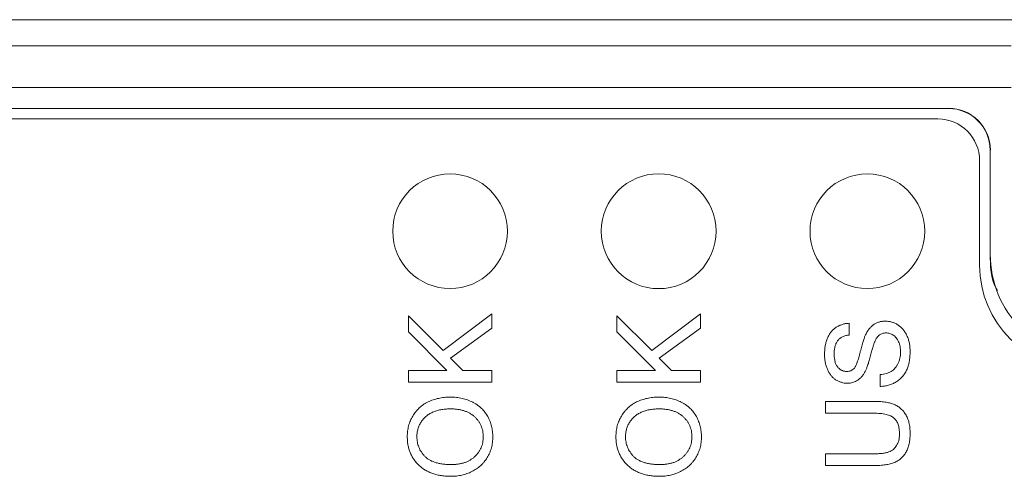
# Model space of a CAD drawing. Header units: millimetres. Extents: x 10 to 277, y 8 to 208.
# Tile 34 of 61: x 46.5 to 58.3, y 165.95 to 171.42. Entities that reach past the tile are written whole.
import ezdxf

# ---------------------------------------------------------------- set-up
doc = ezdxf.new("R2010")
doc.units = ezdxf.units.MM

msp = doc.modelspace()

# ---------------------------------------------------------------- linework, layer by layer
at = {"color": 7, "linetype": 'Continuous', "lineweight": 15}
for p, q in [((36.214, 171.42), (58.693, 171.42)), ((36.526, 171.108), (58.381, 171.108)), ((58.381, 170.608), (36.526, 170.608)), ((57.631, 170.358), (37.276, 170.358)), ((57.629, 170.356), (37.278, 170.356)), ((57.629, 170.356), (57.631, 170.358)), ((57.503, 170.231), (37.403, 170.231)), ((58.131, 169.858), (58.129, 169.856)), ((58.129, 168.607), (58.129, 169.856)), ((58.131, 168.607), (58.131, 169.858)), ((58.003, 169.731), (58.003, 168.481)), ((58.129, 168.607), (58.131, 168.607))]:
    msp.add_line(p, q, dxfattribs=at)
at = {"color": 7, "linetype": 'Continuous', "lineweight": 0}
for p, q in [((57.503, 170.231), (37.403, 170.231)), ((58.003, 169.731), (58.003, 168.481)), ((51.576, 167.455), (52.158, 167.898)), ((51.576, 167.455), (52.158, 167.898)), ((52.158, 167.898), (52.158, 167.725)), ((52.158, 167.898), (52.158, 167.725)), ((54.076, 167.455), (54.658, 167.898)), ((54.076, 167.455), (54.658, 167.898)), ((54.658, 167.898), (54.658, 167.725)), ((54.658, 167.898), (54.658, 167.725)), ((51.158, 167.68), (51.158, 167.873)), ((51.158, 167.873), (51.576, 167.455)), ((51.158, 167.68), (51.158, 167.873)), ((51.158, 167.873), (51.576, 167.455)), ((53.658, 167.873), (54.076, 167.455)), ((53.658, 167.68), (53.658, 167.873)), ((53.658, 167.68), (53.658, 167.873)), ((53.658, 167.873), (54.076, 167.455)), ((56.44, 167.783), (56.44, 167.642)), ((56.44, 167.783), (56.44, 167.642)), ((51.619, 167.219), (51.158, 167.68)), ((51.619, 167.219), (51.158, 167.68)), ((52.158, 167.725), (51.665, 167.365)), ((52.158, 167.725), (51.665, 167.365)), ((54.119, 167.219), (53.658, 167.68)), ((54.119, 167.219), (53.658, 167.68)), ((54.658, 167.725), (54.165, 167.365)), ((54.658, 167.725), (54.165, 167.365)), ((51.665, 167.365), (51.812, 167.219)), ((51.665, 167.365), (51.812, 167.219)), ((54.165, 167.365), (54.312, 167.219)), ((54.165, 167.365), (54.312, 167.219)), ((51.158, 167.078), (51.158, 167.219)), ((51.158, 167.219), (51.619, 167.219)), ((51.158, 167.219), (51.619, 167.219)), ((51.158, 167.078), (51.158, 167.219)), ((51.812, 167.219), (52.158, 167.219)), ((51.812, 167.219), (52.158, 167.219)), ((52.158, 167.219), (52.158, 167.078)), ((52.158, 167.219), (52.158, 167.078)), ((53.658, 167.219), (54.119, 167.219)), ((53.658, 167.078), (53.658, 167.219)), ((53.658, 167.078), (53.658, 167.219)), ((53.658, 167.219), (54.119, 167.219)), ((54.312, 167.219), (54.658, 167.219)), ((54.312, 167.219), (54.658, 167.219)), ((54.658, 167.219), (54.658, 167.078)), ((54.658, 167.219), (54.658, 167.078)), ((52.158, 167.078), (51.158, 167.078)), ((52.158, 167.078), (51.158, 167.078)), ((54.658, 167.078), (53.658, 167.078)), ((54.658, 167.078), (53.658, 167.078)), ((56.812, 167.027), (56.812, 167.168)), ((56.812, 167.027), (56.812, 167.168)), ((56.158, 166.847), (56.733, 166.847)), ((56.158, 166.706), (56.158, 166.847)), ((56.158, 166.706), (56.158, 166.847)), ((56.158, 166.847), (56.733, 166.847)), ((56.727, 166.706), (56.158, 166.706)), ((56.727, 166.706), (56.158, 166.706)), ((56.158, 166.219), (56.727, 166.219)), ((56.158, 166.078), (56.158, 166.219)), ((56.158, 166.219), (56.727, 166.219)), ((56.158, 166.078), (56.158, 166.219)), ((56.733, 166.078), (56.158, 166.078)), ((56.733, 166.078), (56.158, 166.078))]:
    msp.add_line(p, q, dxfattribs=at)
at = {"color": 7, "linetype": 'Continuous', "lineweight": 0, "flags": 128}
for points in [[(57.503, 170.231), (57.503, 170.231)], [(58.003, 169.731), (58.003, 169.731)], [(58.003, 168.481), (58.003, 168.481)], [(52.158, 167.898), (52.158, 167.898)], [(54.658, 167.898), (54.658, 167.898)], [(51.158, 167.873), (51.158, 167.873)], [(53.658, 167.873), (53.658, 167.873)], [(56.44, 167.783), (56.44, 167.783)], [(56.874, 167.809), (56.874, 167.809)], [(51.158, 167.68), (51.158, 167.68)], [(52.158, 167.725), (52.158, 167.725)], [(53.658, 167.68), (53.658, 167.68)], [(54.658, 167.725), (54.658, 167.725)], [(56.881, 167.668), (56.881, 167.668)], [(56.44, 167.642), (56.44, 167.642)], [(56.632, 167.635), (56.632, 167.635)], [(56.746, 167.561), (56.746, 167.561)], [(51.576, 167.455), (51.576, 167.455)], [(54.076, 167.455), (54.076, 167.455)], [(56.145, 167.412), (56.145, 167.412)], [(56.261, 167.418), (56.261, 167.418)], [(57.055, 167.439), (57.055, 167.439)], [(57.171, 167.445), (57.171, 167.445)], [(51.665, 167.365), (51.665, 167.365)], [(54.165, 167.365), (54.165, 167.365)], [(51.158, 167.219), (51.158, 167.219)], [(51.619, 167.219), (51.619, 167.219)], [(51.812, 167.219), (51.812, 167.219)], [(52.158, 167.219), (52.158, 167.219)], [(53.658, 167.219), (53.658, 167.219)], [(54.119, 167.219), (54.119, 167.219)], [(54.312, 167.219), (54.312, 167.219)], [(54.658, 167.219), (54.658, 167.219)], [(56.41, 167.206), (56.41, 167.206)], [(56.498, 167.242), (56.498, 167.242)], [(56.635, 167.213), (56.635, 167.213)], [(51.158, 167.078), (51.158, 167.078)], [(52.158, 167.078), (52.158, 167.078)], [(53.658, 167.078), (53.658, 167.078)], [(54.658, 167.078), (54.658, 167.078)], [(56.419, 167.065), (56.419, 167.065)], [(56.812, 167.168), (56.812, 167.168)], [(56.812, 167.027), (56.812, 167.027)], [(51.66, 166.898), (51.66, 166.898)], [(54.16, 166.898), (54.16, 166.898)], [(56.158, 166.847), (56.158, 166.847)], [(56.733, 166.847), (56.733, 166.847)], [(51.659, 166.757), (51.659, 166.757)], [(54.159, 166.757), (54.159, 166.757)], [(56.158, 166.706), (56.158, 166.706)], [(56.727, 166.706), (56.727, 166.706)], [(51.145, 166.425), (51.145, 166.425)], [(51.261, 166.425), (51.261, 166.425)], [(52.055, 166.423), (52.055, 166.423)], [(52.171, 166.424), (52.171, 166.424)], [(53.645, 166.425), (53.645, 166.425)], [(53.761, 166.425), (53.761, 166.425)], [(54.555, 166.423), (54.555, 166.423)], [(54.671, 166.424), (54.671, 166.424)], [(57.043, 166.454), (57.043, 166.454)], [(57.171, 166.465), (57.171, 166.465)], [(56.158, 166.219), (56.158, 166.219)], [(56.727, 166.219), (56.727, 166.219)], [(51.673, 166.091), (51.673, 166.091)], [(54.173, 166.091), (54.173, 166.091)], [(56.158, 166.078), (56.158, 166.078)], [(56.733, 166.078), (56.733, 166.078)], [(51.671, 165.95), (51.671, 165.95)], [(54.171, 165.95), (54.171, 165.95)]]:
    msp.add_lwpolyline(points, dxfattribs=at)
at = {"color": 7, "linetype": 'Continuous', "lineweight": 0}
for centre, radius in [((51.658, 168.886), 0.687), ((51.658, 168.886), 0.687), ((54.158, 168.886), 0.688), ((54.158, 168.886), 0.688), ((56.658, 168.886), 0.687), ((56.658, 168.886), 0.687)]:
    msp.add_circle(centre, radius, dxfattribs=at)
at = {"color": 7, "linetype": 'Continuous', "lineweight": 15}
for centre, radius, start, end in [((57.503, 169.731), 0.5, 0, 90), ((59.253, 168.481), 1.25, 180, 270)]:
    msp.add_arc(centre, radius, start, end, dxfattribs=at)
at = {"color": 7, "linetype": 'Continuous', "lineweight": 0}
for centre, radius, start, end in [((57.503, 169.731), 0.5, 0, 90), ((59.253, 168.481), 1.25, 180, 270)]:
    msp.add_arc(centre, radius, start, end, dxfattribs=at)
at = {"color": 7, "linetype": 'Continuous', "lineweight": 15}
for centre in [(57.629, 169.856), (57.631, 169.858)]:
    msp.add_ellipse(centre, major_axis=(-0.354, -0.354), ratio=0.999695, start_param=2.356347, end_param=3.926839, dxfattribs=at)
for points, knots in [([(58.217, 168.174), (58.205, 168.196), (58.135, 168.328), (58.132, 168.48), (58.129, 168.607)], [0, 0, 0, 0, 0.168019, 1, 1, 1, 1]), ([(58.131, 168.607), (58.131, 168.444), (58.164, 168.279), (58.289, 167.978), (58.382, 167.839), (58.554, 167.667), (58.618, 167.614), (58.754, 167.523), (58.826, 167.485), (58.977, 167.422), (59.056, 167.398), (59.216, 167.366), (59.297, 167.358), (59.38, 167.358)], [0, 0, 0, 0, 0.25, 0.25, 0.5, 0.5, 0.625, 0.625, 0.75, 0.75, 0.875, 0.875, 1, 1, 1, 1])]:
    msp.add_open_spline(points, degree=3, knots=knots, dxfattribs=at)
at = {"color": 7, "linetype": 'Continuous', "lineweight": 0}
for points, knots in [([(56.145, 167.412), (56.146, 167.43), (56.146, 167.465), (56.153, 167.515), (56.164, 167.562), (56.177, 167.599), (56.19, 167.626), (56.2, 167.645), (56.211, 167.663), (56.224, 167.68), (56.237, 167.695), (56.252, 167.71), (56.268, 167.723), (56.29, 167.739), (56.319, 167.755), (56.358, 167.77), (56.398, 167.78), (56.426, 167.782), (56.44, 167.783)], [0, 0, 0, 0, 0.1004553, 0.1956058, 0.2859397, 0.3728221, 0.4148566, 0.4560529, 0.4959321, 0.5353264, 0.5740886, 0.6122436, 0.6507977, 0.6892223, 0.7659316, 0.8423815, 0.9199902, 1, 1, 1, 1]), ([(56.145, 167.412), (56.146, 167.43), (56.146, 167.465), (56.153, 167.515), (56.164, 167.562), (56.177, 167.599), (56.19, 167.626), (56.2, 167.645), (56.211, 167.663), (56.224, 167.68), (56.237, 167.695), (56.252, 167.71), (56.268, 167.723), (56.29, 167.739), (56.319, 167.755), (56.358, 167.77), (56.398, 167.78), (56.426, 167.782), (56.44, 167.783)], [0, 0, 0, 0, 0.1004553, 0.1956058, 0.2859397, 0.3728221, 0.4148566, 0.4560529, 0.4959321, 0.5353264, 0.5740886, 0.6122436, 0.6507977, 0.6892223, 0.7659316, 0.8423815, 0.9199902, 1, 1, 1, 1]), ([(56.632, 167.635), (56.636, 167.642), (56.642, 167.656), (56.653, 167.676), (56.665, 167.695), (56.677, 167.712), (56.69, 167.728), (56.704, 167.742), (56.718, 167.755), (56.733, 167.766), (56.749, 167.776), (56.765, 167.785), (56.782, 167.792), (56.799, 167.798), (56.817, 167.803), (56.836, 167.806), (56.855, 167.808), (56.868, 167.808), (56.874, 167.809)], [0, 0, 0, 0, 0.074934, 0.147082, 0.216371, 0.282882, 0.346667, 0.408816, 0.469245, 0.528417, 0.586988, 0.644405, 0.702179, 0.759759, 0.818484, 0.877629, 0.938018, 1, 1, 1, 1]), ([(56.632, 167.635), (56.636, 167.642), (56.642, 167.656), (56.653, 167.676), (56.665, 167.695), (56.677, 167.712), (56.69, 167.728), (56.704, 167.742), (56.718, 167.755), (56.733, 167.766), (56.749, 167.776), (56.765, 167.785), (56.782, 167.792), (56.799, 167.798), (56.817, 167.803), (56.836, 167.806), (56.855, 167.808), (56.868, 167.808), (56.874, 167.809)], [0, 0, 0, 0, 0.074934, 0.147082, 0.216371, 0.282882, 0.346667, 0.408816, 0.469245, 0.528417, 0.586988, 0.644405, 0.702179, 0.759759, 0.818484, 0.877629, 0.938018, 1, 1, 1, 1]), ([(56.874, 167.809), (56.887, 167.808), (56.913, 167.807), (56.951, 167.798), (56.988, 167.784), (57.018, 167.768), (57.04, 167.752), (57.056, 167.739), (57.071, 167.725), (57.086, 167.709), (57.099, 167.692), (57.111, 167.674), (57.122, 167.655), (57.136, 167.628), (57.15, 167.591), (57.162, 167.545), (57.169, 167.496), (57.17, 167.463), (57.171, 167.445)], [0, 0, 0, 0, 0.074812, 0.1489, 0.223876, 0.301296, 0.34089, 0.380334, 0.420119, 0.45994, 0.500819, 0.541892, 0.584422, 0.62806, 0.717242, 0.807928, 0.90193, 1, 1, 1, 1]), ([(56.874, 167.809), (56.887, 167.808), (56.913, 167.807), (56.951, 167.798), (56.988, 167.784), (57.018, 167.768), (57.04, 167.752), (57.056, 167.739), (57.071, 167.725), (57.086, 167.709), (57.099, 167.692), (57.111, 167.674), (57.122, 167.655), (57.136, 167.628), (57.15, 167.591), (57.162, 167.545), (57.169, 167.496), (57.17, 167.463), (57.171, 167.445)], [0, 0, 0, 0, 0.074812, 0.1489, 0.223876, 0.301296, 0.34089, 0.380334, 0.420119, 0.45994, 0.500819, 0.541892, 0.584422, 0.62806, 0.717242, 0.807928, 0.90193, 1, 1, 1, 1]), ([(56.881, 167.668), (56.874, 167.667), (56.86, 167.667), (56.839, 167.662), (56.82, 167.654), (56.802, 167.643), (56.786, 167.629), (56.771, 167.61), (56.757, 167.587), (56.75, 167.57), (56.746, 167.561)], [0, 0, 0, 0, 0.1177299, 0.230103, 0.3407378, 0.4514848, 0.5677653, 0.6961183, 0.8394896, 1, 1, 1, 1]), ([(56.881, 167.668), (56.874, 167.667), (56.86, 167.667), (56.839, 167.662), (56.82, 167.654), (56.802, 167.643), (56.786, 167.629), (56.771, 167.61), (56.757, 167.587), (56.75, 167.57), (56.746, 167.561)], [0, 0, 0, 0, 0.1177299, 0.230103, 0.3407378, 0.4514848, 0.5677653, 0.6961183, 0.8394896, 1, 1, 1, 1]), ([(57.055, 167.439), (57.055, 167.45), (57.055, 167.473), (57.05, 167.504), (57.043, 167.534), (57.032, 167.562), (57.019, 167.587), (57.004, 167.609), (56.987, 167.627), (56.967, 167.642), (56.946, 167.653), (56.925, 167.662), (56.903, 167.667), (56.888, 167.667), (56.881, 167.668)], [0, 0, 0, 0, 0.105606, 0.205911, 0.30116, 0.393234, 0.481199, 0.562782, 0.641386, 0.717682, 0.791728, 0.862688, 0.931762, 1, 1, 1, 1]), ([(57.055, 167.439), (57.055, 167.45), (57.055, 167.473), (57.05, 167.504), (57.043, 167.534), (57.032, 167.562), (57.019, 167.587), (57.004, 167.609), (56.987, 167.627), (56.967, 167.642), (56.946, 167.653), (56.925, 167.662), (56.903, 167.667), (56.888, 167.667), (56.881, 167.668)], [0, 0, 0, 0, 0.105606, 0.205911, 0.30116, 0.393234, 0.481199, 0.562782, 0.641386, 0.717682, 0.791728, 0.862688, 0.931762, 1, 1, 1, 1]), ([(56.44, 167.642), (56.433, 167.641), (56.419, 167.639), (56.399, 167.635), (56.38, 167.629), (56.362, 167.622), (56.346, 167.613), (56.331, 167.603), (56.318, 167.591), (56.305, 167.578), (56.295, 167.564), (56.286, 167.548), (56.278, 167.53), (56.272, 167.511), (56.267, 167.49), (56.263, 167.467), (56.261, 167.443), (56.261, 167.426), (56.261, 167.418)], [0, 0, 0, 0, 0.067134, 0.131361, 0.19267, 0.251172, 0.307605, 0.363097, 0.418158, 0.472667, 0.528217, 0.585556, 0.645364, 0.708046, 0.774506, 0.84499, 0.920429, 1, 1, 1, 1]), ([(56.44, 167.642), (56.433, 167.641), (56.419, 167.639), (56.399, 167.635), (56.38, 167.629), (56.362, 167.622), (56.346, 167.613), (56.331, 167.603), (56.318, 167.591), (56.305, 167.578), (56.295, 167.564), (56.286, 167.548), (56.278, 167.53), (56.272, 167.511), (56.267, 167.49), (56.263, 167.467), (56.261, 167.443), (56.261, 167.426), (56.261, 167.418)], [0, 0, 0, 0, 0.067134, 0.131361, 0.19267, 0.251172, 0.307605, 0.363097, 0.418158, 0.472667, 0.528217, 0.585556, 0.645364, 0.708046, 0.774506, 0.84499, 0.920429, 1, 1, 1, 1]), ([(56.498, 167.242), (56.501, 167.245), (56.508, 167.253), (56.516, 167.267), (56.525, 167.285), (56.534, 167.306), (56.542, 167.331), (56.551, 167.359), (56.56, 167.391), (56.569, 167.426), (56.578, 167.46), (56.586, 167.493), (56.594, 167.524), (56.603, 167.551), (56.61, 167.576), (56.618, 167.598), (56.625, 167.618), (56.63, 167.63), (56.632, 167.635)], [0, 0, 0, 0, 0.032743, 0.07241, 0.119612, 0.174674, 0.237347, 0.308355, 0.387633, 0.474787, 0.563336, 0.645141, 0.720208, 0.789275, 0.851496, 0.90733, 0.956968, 1, 1, 1, 1]), ([(56.498, 167.242), (56.501, 167.245), (56.508, 167.253), (56.516, 167.267), (56.525, 167.285), (56.534, 167.306), (56.542, 167.331), (56.551, 167.359), (56.56, 167.391), (56.569, 167.426), (56.578, 167.46), (56.586, 167.493), (56.594, 167.524), (56.603, 167.551), (56.61, 167.576), (56.618, 167.598), (56.625, 167.618), (56.63, 167.63), (56.632, 167.635)], [0, 0, 0, 0, 0.032743, 0.07241, 0.119612, 0.174674, 0.237347, 0.308355, 0.387633, 0.474787, 0.563336, 0.645141, 0.720208, 0.789275, 0.851496, 0.90733, 0.956968, 1, 1, 1, 1]), ([(56.746, 167.561), (56.744, 167.557), (56.741, 167.549), (56.737, 167.536), (56.731, 167.52), (56.726, 167.501), (56.719, 167.479), (56.712, 167.454), (56.705, 167.426), (56.697, 167.397), (56.689, 167.367), (56.681, 167.339), (56.674, 167.312), (56.666, 167.288), (56.658, 167.266), (56.65, 167.246), (56.643, 167.229), (56.638, 167.218), (56.635, 167.213)], [0, 0, 0, 0, 0.0312, 0.070487, 0.117216, 0.171577, 0.234124, 0.304114, 0.382307, 0.467799, 0.554489, 0.635229, 0.710034, 0.77909, 0.842964, 0.901, 0.953246, 1, 1, 1, 1]), ([(56.746, 167.561), (56.744, 167.557), (56.741, 167.549), (56.737, 167.536), (56.731, 167.52), (56.726, 167.501), (56.719, 167.479), (56.712, 167.454), (56.705, 167.426), (56.697, 167.397), (56.689, 167.367), (56.681, 167.339), (56.674, 167.312), (56.666, 167.288), (56.658, 167.266), (56.65, 167.246), (56.643, 167.229), (56.638, 167.218), (56.635, 167.213)], [0, 0, 0, 0, 0.0312, 0.070487, 0.117216, 0.171577, 0.234124, 0.304114, 0.382307, 0.467799, 0.554489, 0.635229, 0.710034, 0.77909, 0.842964, 0.901, 0.953246, 1, 1, 1, 1]), ([(56.419, 167.065), (56.407, 167.065), (56.382, 167.066), (56.346, 167.075), (56.311, 167.088), (56.283, 167.103), (56.262, 167.118), (56.247, 167.131), (56.233, 167.144), (56.22, 167.159), (56.209, 167.176), (56.197, 167.193), (56.188, 167.212), (56.176, 167.238), (56.163, 167.273), (56.153, 167.317), (56.146, 167.364), (56.146, 167.396), (56.145, 167.412)], [0, 0, 0, 0, 0.074992, 0.149159, 0.223655, 0.300753, 0.33991, 0.378947, 0.418121, 0.458253, 0.498448, 0.539727, 0.582234, 0.62584, 0.715494, 0.807392, 0.901638, 1, 1, 1, 1]), ([(56.419, 167.065), (56.407, 167.065), (56.382, 167.066), (56.346, 167.075), (56.311, 167.088), (56.283, 167.103), (56.262, 167.118), (56.247, 167.131), (56.233, 167.144), (56.22, 167.159), (56.209, 167.176), (56.197, 167.193), (56.188, 167.212), (56.176, 167.238), (56.163, 167.273), (56.153, 167.317), (56.146, 167.364), (56.146, 167.396), (56.145, 167.412)], [0, 0, 0, 0, 0.074992, 0.149159, 0.223655, 0.300753, 0.33991, 0.378947, 0.418121, 0.458253, 0.498448, 0.539727, 0.582234, 0.62584, 0.715494, 0.807392, 0.901638, 1, 1, 1, 1]), ([(56.261, 167.418), (56.261, 167.409), (56.261, 167.392), (56.263, 167.367), (56.266, 167.344), (56.271, 167.323), (56.277, 167.303), (56.285, 167.286), (56.294, 167.27), (56.304, 167.256), (56.315, 167.245), (56.327, 167.234), (56.339, 167.225), (56.352, 167.218), (56.366, 167.213), (56.38, 167.209), (56.395, 167.206), (56.405, 167.206), (56.41, 167.206)], [0, 0, 0, 0, 0.091485, 0.177093, 0.257037, 0.331106, 0.400272, 0.465559, 0.526546, 0.585, 0.640939, 0.69457, 0.746852, 0.797016, 0.847587, 0.897467, 0.947664, 1, 1, 1, 1]), ([(56.261, 167.418), (56.261, 167.409), (56.261, 167.392), (56.263, 167.367), (56.266, 167.344), (56.271, 167.323), (56.277, 167.303), (56.285, 167.286), (56.294, 167.27), (56.304, 167.256), (56.315, 167.245), (56.327, 167.234), (56.339, 167.225), (56.352, 167.218), (56.366, 167.213), (56.38, 167.209), (56.395, 167.206), (56.405, 167.206), (56.41, 167.206)], [0, 0, 0, 0, 0.091485, 0.177093, 0.257037, 0.331106, 0.400272, 0.465559, 0.526546, 0.585, 0.640939, 0.69457, 0.746852, 0.797016, 0.847587, 0.897467, 0.947664, 1, 1, 1, 1]), ([(57.171, 167.445), (57.171, 167.435), (57.17, 167.413), (57.168, 167.382), (57.165, 167.352), (57.161, 167.323), (57.155, 167.296), (57.148, 167.27), (57.139, 167.245), (57.129, 167.222), (57.118, 167.2), (57.105, 167.179), (57.092, 167.16), (57.076, 167.141), (57.06, 167.124), (57.042, 167.108), (57.023, 167.093), (57.003, 167.08), (56.981, 167.068), (56.959, 167.057), (56.936, 167.048), (56.913, 167.041), (56.889, 167.035), (56.864, 167.031), (56.838, 167.028), (56.821, 167.027), (56.812, 167.027)], [0, 0, 0, 0, 0.052498, 0.102837, 0.151449, 0.19804, 0.242888, 0.286016, 0.327975, 0.368525, 0.407987, 0.446977, 0.48531, 0.523284, 0.561549, 0.599871, 0.638451, 0.67775, 0.717254, 0.756573, 0.79604, 0.835556, 0.8757, 0.916254, 0.957755, 1, 1, 1, 1]), ([(57.171, 167.445), (57.171, 167.435), (57.17, 167.413), (57.168, 167.382), (57.165, 167.352), (57.161, 167.323), (57.155, 167.296), (57.148, 167.27), (57.139, 167.245), (57.129, 167.222), (57.118, 167.2), (57.105, 167.179), (57.092, 167.16), (57.076, 167.141), (57.06, 167.124), (57.042, 167.108), (57.023, 167.093), (57.003, 167.08), (56.981, 167.068), (56.959, 167.057), (56.936, 167.048), (56.913, 167.041), (56.889, 167.035), (56.864, 167.031), (56.838, 167.028), (56.821, 167.027), (56.812, 167.027)], [0, 0, 0, 0, 0.052498, 0.102837, 0.151449, 0.19804, 0.242888, 0.286016, 0.327975, 0.368525, 0.407987, 0.446977, 0.48531, 0.523284, 0.561549, 0.599871, 0.638451, 0.67775, 0.717254, 0.756573, 0.79604, 0.835556, 0.8757, 0.916254, 0.957755, 1, 1, 1, 1]), ([(56.812, 167.168), (56.824, 167.169), (56.849, 167.172), (56.883, 167.18), (56.914, 167.191), (56.942, 167.205), (56.967, 167.222), (56.989, 167.243), (57.008, 167.269), (57.025, 167.298), (57.039, 167.33), (57.048, 167.365), (57.054, 167.401), (57.055, 167.426), (57.055, 167.439)], [0, 0, 0, 0, 0.0938053, 0.180205, 0.2603876, 0.3344376, 0.4070922, 0.4814546, 0.5592844, 0.6420449, 0.7285605, 0.8159603, 0.9060263, 1, 1, 1, 1]), ([(56.812, 167.168), (56.824, 167.169), (56.849, 167.172), (56.883, 167.18), (56.914, 167.191), (56.942, 167.205), (56.967, 167.222), (56.989, 167.243), (57.008, 167.269), (57.025, 167.298), (57.039, 167.33), (57.048, 167.365), (57.054, 167.401), (57.055, 167.426), (57.055, 167.439)], [0, 0, 0, 0, 0.0938053, 0.180205, 0.2603876, 0.3344376, 0.4070922, 0.4814546, 0.5592844, 0.6420449, 0.7285605, 0.8159603, 0.9060263, 1, 1, 1, 1]), ([(56.41, 167.206), (56.418, 167.206), (56.435, 167.207), (56.459, 167.214), (56.48, 167.225), (56.492, 167.236), (56.498, 167.242)], [0, 0, 0, 0, 0.262741, 0.509957, 0.753327, 1, 1, 1, 1]), ([(56.41, 167.206), (56.418, 167.206), (56.435, 167.207), (56.459, 167.214), (56.48, 167.225), (56.492, 167.236), (56.498, 167.242)], [0, 0, 0, 0, 0.262741, 0.509957, 0.753327, 1, 1, 1, 1]), ([(56.635, 167.213), (56.629, 167.201), (56.616, 167.178), (56.595, 167.147), (56.57, 167.122), (56.543, 167.101), (56.515, 167.085), (56.484, 167.074), (56.452, 167.066), (56.43, 167.065), (56.419, 167.065)], [0, 0, 0, 0, 0.144831, 0.279562, 0.406966, 0.528096, 0.646008, 0.761843, 0.878921, 1, 1, 1, 1]), ([(56.635, 167.213), (56.629, 167.201), (56.616, 167.178), (56.595, 167.147), (56.57, 167.122), (56.543, 167.101), (56.515, 167.085), (56.484, 167.074), (56.452, 167.066), (56.43, 167.065), (56.419, 167.065)], [0, 0, 0, 0, 0.144831, 0.279562, 0.406966, 0.528096, 0.646008, 0.761843, 0.878921, 1, 1, 1, 1]), ([(51.145, 166.425), (51.145, 166.436), (51.146, 166.458), (51.149, 166.491), (51.154, 166.524), (51.161, 166.555), (51.17, 166.586), (51.182, 166.616), (51.195, 166.644), (51.21, 166.672), (51.227, 166.699), (51.246, 166.724), (51.267, 166.748), (51.289, 166.77), (51.313, 166.79), (51.338, 166.808), (51.365, 166.826), (51.394, 166.841), (51.423, 166.854), (51.454, 166.866), (51.486, 166.876), (51.519, 166.884), (51.553, 166.89), (51.587, 166.895), (51.623, 166.898), (51.647, 166.898), (51.66, 166.898)], [0, 0, 0, 0, 0.043093, 0.085576, 0.126892, 0.167946, 0.208423, 0.248994, 0.289136, 0.32986, 0.370443, 0.410306, 0.449869, 0.489519, 0.528942, 0.569062, 0.609508, 0.650559, 0.692304, 0.734247, 0.776486, 0.819573, 0.863115, 0.90785, 0.95334, 1, 1, 1, 1]), ([(51.145, 166.425), (51.145, 166.436), (51.146, 166.458), (51.149, 166.491), (51.154, 166.524), (51.161, 166.555), (51.17, 166.586), (51.182, 166.616), (51.195, 166.644), (51.21, 166.672), (51.227, 166.699), (51.246, 166.724), (51.267, 166.748), (51.289, 166.77), (51.313, 166.79), (51.338, 166.808), (51.365, 166.826), (51.394, 166.841), (51.423, 166.854), (51.454, 166.866), (51.486, 166.876), (51.519, 166.884), (51.553, 166.89), (51.587, 166.895), (51.623, 166.898), (51.647, 166.898), (51.66, 166.898)], [0, 0, 0, 0, 0.043093, 0.085576, 0.126892, 0.167946, 0.208423, 0.248994, 0.289136, 0.32986, 0.370443, 0.410306, 0.449869, 0.489519, 0.528942, 0.569062, 0.609508, 0.650559, 0.692304, 0.734247, 0.776486, 0.819573, 0.863115, 0.90785, 0.95334, 1, 1, 1, 1]), ([(51.66, 166.898), (51.672, 166.898), (51.697, 166.898), (51.733, 166.895), (51.768, 166.89), (51.802, 166.884), (51.836, 166.875), (51.868, 166.864), (51.899, 166.852), (51.929, 166.838), (51.958, 166.822), (51.985, 166.804), (52.011, 166.785), (52.034, 166.764), (52.056, 166.742), (52.075, 166.718), (52.094, 166.692), (52.11, 166.665), (52.124, 166.637), (52.137, 166.608), (52.147, 166.579), (52.156, 166.549), (52.162, 166.518), (52.167, 166.487), (52.17, 166.456), (52.171, 166.435), (52.171, 166.424)], [0, 0, 0, 0, 0.047562, 0.093968, 0.13912, 0.183638, 0.227471, 0.270719, 0.31363, 0.356282, 0.398391, 0.439584, 0.480075, 0.51992, 0.559692, 0.599296, 0.639085, 0.679548, 0.720018, 0.759859, 0.799476, 0.839189, 0.878949, 0.918789, 0.959081, 1, 1, 1, 1]), ([(51.66, 166.898), (51.672, 166.898), (51.697, 166.898), (51.733, 166.895), (51.768, 166.89), (51.802, 166.884), (51.836, 166.875), (51.868, 166.864), (51.899, 166.852), (51.929, 166.838), (51.958, 166.822), (51.985, 166.804), (52.011, 166.785), (52.034, 166.764), (52.056, 166.742), (52.075, 166.718), (52.094, 166.692), (52.11, 166.665), (52.124, 166.637), (52.137, 166.608), (52.147, 166.579), (52.156, 166.549), (52.162, 166.518), (52.167, 166.487), (52.17, 166.456), (52.171, 166.435), (52.171, 166.424)], [0, 0, 0, 0, 0.047562, 0.093968, 0.13912, 0.183638, 0.227471, 0.270719, 0.31363, 0.356282, 0.398391, 0.439584, 0.480075, 0.51992, 0.559692, 0.599296, 0.639085, 0.679548, 0.720018, 0.759859, 0.799476, 0.839189, 0.878949, 0.918789, 0.959081, 1, 1, 1, 1]), ([(53.645, 166.425), (53.645, 166.436), (53.646, 166.458), (53.649, 166.491), (53.654, 166.524), (53.661, 166.555), (53.67, 166.586), (53.682, 166.616), (53.695, 166.644), (53.71, 166.672), (53.727, 166.699), (53.746, 166.724), (53.767, 166.748), (53.789, 166.77), (53.813, 166.79), (53.838, 166.808), (53.865, 166.826), (53.894, 166.841), (53.923, 166.854), (53.954, 166.866), (53.986, 166.876), (54.019, 166.884), (54.053, 166.89), (54.087, 166.895), (54.123, 166.898), (54.147, 166.898), (54.16, 166.898)], [0, 0, 0, 0, 0.043093, 0.085576, 0.126892, 0.167946, 0.208423, 0.248994, 0.289136, 0.32986, 0.370443, 0.410306, 0.449869, 0.489519, 0.528942, 0.569062, 0.609508, 0.650559, 0.692304, 0.734247, 0.776486, 0.819573, 0.863115, 0.90785, 0.95334, 1, 1, 1, 1]), ([(53.645, 166.425), (53.645, 166.436), (53.646, 166.458), (53.649, 166.491), (53.654, 166.524), (53.661, 166.555), (53.67, 166.586), (53.682, 166.616), (53.695, 166.644), (53.71, 166.672), (53.727, 166.699), (53.746, 166.724), (53.767, 166.748), (53.789, 166.77), (53.813, 166.79), (53.838, 166.808), (53.865, 166.826), (53.894, 166.841), (53.923, 166.854), (53.954, 166.866), (53.986, 166.876), (54.019, 166.884), (54.053, 166.89), (54.087, 166.895), (54.123, 166.898), (54.147, 166.898), (54.16, 166.898)], [0, 0, 0, 0, 0.043093, 0.085576, 0.126892, 0.167946, 0.208423, 0.248994, 0.289136, 0.32986, 0.370443, 0.410306, 0.449869, 0.489519, 0.528942, 0.569062, 0.609508, 0.650559, 0.692304, 0.734247, 0.776486, 0.819573, 0.863115, 0.90785, 0.95334, 1, 1, 1, 1]), ([(54.16, 166.898), (54.172, 166.898), (54.197, 166.898), (54.233, 166.895), (54.268, 166.89), (54.302, 166.884), (54.336, 166.875), (54.368, 166.864), (54.399, 166.852), (54.429, 166.838), (54.458, 166.822), (54.485, 166.804), (54.511, 166.785), (54.534, 166.764), (54.556, 166.742), (54.575, 166.718), (54.594, 166.692), (54.61, 166.665), (54.624, 166.637), (54.637, 166.608), (54.647, 166.579), (54.656, 166.549), (54.662, 166.518), (54.667, 166.487), (54.67, 166.456), (54.671, 166.435), (54.671, 166.424)], [0, 0, 0, 0, 0.047562, 0.093968, 0.13912, 0.183638, 0.227471, 0.270719, 0.31363, 0.356282, 0.398391, 0.439584, 0.480075, 0.51992, 0.559692, 0.599296, 0.639085, 0.679548, 0.720018, 0.759859, 0.799476, 0.839189, 0.878949, 0.918789, 0.959081, 1, 1, 1, 1]), ([(54.16, 166.898), (54.172, 166.898), (54.197, 166.898), (54.233, 166.895), (54.268, 166.89), (54.302, 166.884), (54.336, 166.875), (54.368, 166.864), (54.399, 166.852), (54.429, 166.838), (54.458, 166.822), (54.485, 166.804), (54.511, 166.785), (54.534, 166.764), (54.556, 166.742), (54.575, 166.718), (54.594, 166.692), (54.61, 166.665), (54.624, 166.637), (54.637, 166.608), (54.647, 166.579), (54.656, 166.549), (54.662, 166.518), (54.667, 166.487), (54.67, 166.456), (54.671, 166.435), (54.671, 166.424)], [0, 0, 0, 0, 0.047562, 0.093968, 0.13912, 0.183638, 0.227471, 0.270719, 0.31363, 0.356282, 0.398391, 0.439584, 0.480075, 0.51992, 0.559692, 0.599296, 0.639085, 0.679548, 0.720018, 0.759859, 0.799476, 0.839189, 0.878949, 0.918789, 0.959081, 1, 1, 1, 1]), ([(56.733, 166.847), (56.745, 166.847), (56.769, 166.847), (56.804, 166.845), (56.837, 166.843), (56.867, 166.839), (56.896, 166.834), (56.923, 166.829), (56.948, 166.822), (56.972, 166.814), (56.993, 166.805), (57.014, 166.794), (57.034, 166.781), (57.052, 166.767), (57.069, 166.751), (57.086, 166.734), (57.101, 166.714), (57.116, 166.693), (57.129, 166.671), (57.14, 166.646), (57.15, 166.62), (57.157, 166.592), (57.163, 166.563), (57.168, 166.532), (57.17, 166.499), (57.171, 166.476), (57.171, 166.465)], [0, 0, 0, 0, 0.054649, 0.106348, 0.155172, 0.201504, 0.244751, 0.28598, 0.324372, 0.360631, 0.395681, 0.430142, 0.464769, 0.499468, 0.534758, 0.570456, 0.607016, 0.645031, 0.683955, 0.723766, 0.765144, 0.807964, 0.852761, 0.899506, 0.948629, 1, 1, 1, 1]), ([(56.733, 166.847), (56.745, 166.847), (56.769, 166.847), (56.804, 166.845), (56.837, 166.843), (56.867, 166.839), (56.896, 166.834), (56.923, 166.829), (56.948, 166.822), (56.972, 166.814), (56.993, 166.805), (57.014, 166.794), (57.034, 166.781), (57.052, 166.767), (57.069, 166.751), (57.086, 166.734), (57.101, 166.714), (57.116, 166.693), (57.129, 166.671), (57.14, 166.646), (57.15, 166.62), (57.157, 166.592), (57.163, 166.563), (57.168, 166.532), (57.17, 166.499), (57.171, 166.476), (57.171, 166.465)], [0, 0, 0, 0, 0.054649, 0.106348, 0.155172, 0.201504, 0.244751, 0.28598, 0.324372, 0.360631, 0.395681, 0.430142, 0.464769, 0.499468, 0.534758, 0.570456, 0.607016, 0.645031, 0.683955, 0.723766, 0.765144, 0.807964, 0.852761, 0.899506, 0.948629, 1, 1, 1, 1]), ([(51.659, 166.757), (51.649, 166.757), (51.629, 166.757), (51.601, 166.755), (51.573, 166.752), (51.546, 166.748), (51.52, 166.742), (51.496, 166.735), (51.472, 166.727), (51.449, 166.717), (51.427, 166.707), (51.407, 166.695), (51.387, 166.682), (51.369, 166.668), (51.352, 166.652), (51.337, 166.636), (51.323, 166.618), (51.31, 166.599), (51.298, 166.58), (51.288, 166.56), (51.279, 166.539), (51.273, 166.517), (51.267, 166.495), (51.263, 166.472), (51.261, 166.449), (51.261, 166.433), (51.261, 166.425)], [0, 0, 0, 0, 0.050845, 0.09974, 0.14742, 0.194062, 0.239142, 0.283305, 0.326537, 0.368891, 0.410522, 0.450995, 0.490817, 0.529979, 0.569119, 0.607756, 0.646593, 0.685848, 0.724962, 0.763672, 0.802197, 0.84076, 0.879664, 0.919081, 0.959103, 1, 1, 1, 1]), ([(51.659, 166.757), (51.649, 166.757), (51.629, 166.757), (51.601, 166.755), (51.573, 166.752), (51.546, 166.748), (51.52, 166.742), (51.496, 166.735), (51.472, 166.727), (51.449, 166.717), (51.427, 166.707), (51.407, 166.695), (51.387, 166.682), (51.369, 166.668), (51.352, 166.652), (51.337, 166.636), (51.323, 166.618), (51.31, 166.599), (51.298, 166.58), (51.288, 166.56), (51.279, 166.539), (51.273, 166.517), (51.267, 166.495), (51.263, 166.472), (51.261, 166.449), (51.261, 166.433), (51.261, 166.425)], [0, 0, 0, 0, 0.050845, 0.09974, 0.14742, 0.194062, 0.239142, 0.283305, 0.326537, 0.368891, 0.410522, 0.450995, 0.490817, 0.529979, 0.569119, 0.607756, 0.646593, 0.685848, 0.724962, 0.763672, 0.802197, 0.84076, 0.879664, 0.919081, 0.959103, 1, 1, 1, 1]), ([(52.055, 166.423), (52.055, 166.435), (52.055, 166.459), (52.05, 166.493), (52.041, 166.525), (52.03, 166.556), (52.015, 166.586), (51.998, 166.613), (51.976, 166.639), (51.952, 166.664), (51.925, 166.686), (51.895, 166.705), (51.862, 166.721), (51.827, 166.735), (51.788, 166.745), (51.747, 166.752), (51.704, 166.757), (51.674, 166.757), (51.659, 166.757)], [0, 0, 0, 0, 0.061055, 0.119545, 0.176806, 0.232956, 0.288583, 0.344667, 0.401662, 0.46054, 0.520477, 0.581213, 0.643431, 0.707961, 0.775371, 0.846414, 0.921152, 1, 1, 1, 1]), ([(52.055, 166.423), (52.055, 166.435), (52.055, 166.459), (52.05, 166.493), (52.041, 166.525), (52.03, 166.556), (52.015, 166.586), (51.998, 166.613), (51.976, 166.639), (51.952, 166.664), (51.925, 166.686), (51.895, 166.705), (51.862, 166.721), (51.827, 166.735), (51.788, 166.745), (51.747, 166.752), (51.704, 166.757), (51.674, 166.757), (51.659, 166.757)], [0, 0, 0, 0, 0.061055, 0.119545, 0.176806, 0.232956, 0.288583, 0.344667, 0.401662, 0.46054, 0.520477, 0.581213, 0.643431, 0.707961, 0.775371, 0.846414, 0.921152, 1, 1, 1, 1]), ([(54.159, 166.757), (54.149, 166.757), (54.129, 166.757), (54.101, 166.755), (54.073, 166.752), (54.046, 166.748), (54.02, 166.742), (53.996, 166.735), (53.972, 166.727), (53.949, 166.717), (53.927, 166.707), (53.907, 166.695), (53.887, 166.682), (53.869, 166.668), (53.852, 166.652), (53.837, 166.636), (53.823, 166.618), (53.81, 166.599), (53.798, 166.58), (53.788, 166.56), (53.779, 166.539), (53.773, 166.517), (53.767, 166.495), (53.763, 166.472), (53.761, 166.449), (53.761, 166.433), (53.761, 166.425)], [0, 0, 0, 0, 0.050845, 0.09974, 0.14742, 0.194062, 0.239142, 0.283305, 0.326537, 0.368891, 0.410522, 0.450995, 0.490817, 0.529979, 0.569119, 0.607756, 0.646593, 0.685848, 0.724962, 0.763672, 0.802197, 0.84076, 0.879664, 0.919081, 0.959103, 1, 1, 1, 1]), ([(54.159, 166.757), (54.149, 166.757), (54.129, 166.757), (54.101, 166.755), (54.073, 166.752), (54.046, 166.748), (54.02, 166.742), (53.996, 166.735), (53.972, 166.727), (53.949, 166.717), (53.927, 166.707), (53.907, 166.695), (53.887, 166.682), (53.869, 166.668), (53.852, 166.652), (53.837, 166.636), (53.823, 166.618), (53.81, 166.599), (53.798, 166.58), (53.788, 166.56), (53.779, 166.539), (53.773, 166.517), (53.767, 166.495), (53.763, 166.472), (53.761, 166.449), (53.761, 166.433), (53.761, 166.425)], [0, 0, 0, 0, 0.050845, 0.09974, 0.14742, 0.194062, 0.239142, 0.283305, 0.326537, 0.368891, 0.410522, 0.450995, 0.490817, 0.529979, 0.569119, 0.607756, 0.646593, 0.685848, 0.724962, 0.763672, 0.802197, 0.84076, 0.879664, 0.919081, 0.959103, 1, 1, 1, 1]), ([(54.555, 166.423), (54.555, 166.435), (54.555, 166.459), (54.55, 166.493), (54.541, 166.525), (54.53, 166.556), (54.515, 166.586), (54.498, 166.613), (54.476, 166.639), (54.452, 166.664), (54.425, 166.686), (54.395, 166.705), (54.362, 166.721), (54.327, 166.735), (54.288, 166.745), (54.247, 166.752), (54.204, 166.757), (54.174, 166.757), (54.159, 166.757)], [0, 0, 0, 0, 0.061055, 0.119545, 0.176806, 0.232956, 0.288583, 0.344667, 0.401662, 0.46054, 0.520477, 0.581213, 0.643431, 0.707961, 0.775371, 0.846414, 0.921152, 1, 1, 1, 1]), ([(54.555, 166.423), (54.555, 166.435), (54.555, 166.459), (54.55, 166.493), (54.541, 166.525), (54.53, 166.556), (54.515, 166.586), (54.498, 166.613), (54.476, 166.639), (54.452, 166.664), (54.425, 166.686), (54.395, 166.705), (54.362, 166.721), (54.327, 166.735), (54.288, 166.745), (54.247, 166.752), (54.204, 166.757), (54.174, 166.757), (54.159, 166.757)], [0, 0, 0, 0, 0.061055, 0.119545, 0.176806, 0.232956, 0.288583, 0.344667, 0.401662, 0.46054, 0.520477, 0.581213, 0.643431, 0.707961, 0.775371, 0.846414, 0.921152, 1, 1, 1, 1]), ([(57.043, 166.454), (57.042, 166.465), (57.042, 166.486), (57.039, 166.516), (57.034, 166.544), (57.027, 166.57), (57.018, 166.593), (57.007, 166.614), (56.993, 166.632), (56.977, 166.649), (56.959, 166.662), (56.937, 166.674), (56.911, 166.684), (56.881, 166.692), (56.848, 166.698), (56.811, 166.703), (56.77, 166.705), (56.741, 166.706), (56.727, 166.706)], [0, 0, 0, 0, 0.069485, 0.134169, 0.194056, 0.249845, 0.302298, 0.351948, 0.399805, 0.445925, 0.494034, 0.546524, 0.60472, 0.66935, 0.740865, 0.819815, 0.90596, 1, 1, 1, 1]), ([(57.043, 166.454), (57.042, 166.465), (57.042, 166.486), (57.039, 166.516), (57.034, 166.544), (57.027, 166.57), (57.018, 166.593), (57.007, 166.614), (56.993, 166.632), (56.977, 166.649), (56.959, 166.662), (56.937, 166.674), (56.911, 166.684), (56.881, 166.692), (56.848, 166.698), (56.811, 166.703), (56.77, 166.705), (56.741, 166.706), (56.727, 166.706)], [0, 0, 0, 0, 0.069485, 0.134169, 0.194056, 0.249845, 0.302298, 0.351948, 0.399805, 0.445925, 0.494034, 0.546524, 0.60472, 0.66935, 0.740865, 0.819815, 0.90596, 1, 1, 1, 1]), ([(51.671, 165.95), (51.651, 165.95), (51.612, 165.951), (51.555, 165.957), (51.502, 165.967), (51.452, 165.982), (51.405, 166.001), (51.361, 166.023), (51.321, 166.05), (51.284, 166.081), (51.252, 166.116), (51.223, 166.153), (51.199, 166.192), (51.179, 166.234), (51.164, 166.278), (51.153, 166.325), (51.146, 166.374), (51.146, 166.407), (51.145, 166.425)], [0, 0, 0, 0, 0.075226, 0.146575, 0.2145, 0.27953, 0.342403, 0.403496, 0.463762, 0.523864, 0.583252, 0.641302, 0.698898, 0.756295, 0.814628, 0.874325, 0.935783, 1, 1, 1, 1]), ([(51.671, 165.95), (51.651, 165.95), (51.612, 165.951), (51.555, 165.957), (51.502, 165.967), (51.452, 165.982), (51.405, 166.001), (51.361, 166.023), (51.321, 166.05), (51.284, 166.081), (51.252, 166.116), (51.223, 166.153), (51.199, 166.192), (51.179, 166.234), (51.164, 166.278), (51.153, 166.325), (51.146, 166.374), (51.146, 166.407), (51.145, 166.425)], [0, 0, 0, 0, 0.075226, 0.146575, 0.2145, 0.27953, 0.342403, 0.403496, 0.463762, 0.523864, 0.583252, 0.641302, 0.698898, 0.756295, 0.814628, 0.874325, 0.935783, 1, 1, 1, 1]), ([(51.261, 166.425), (51.261, 166.414), (51.261, 166.392), (51.266, 166.359), (51.273, 166.328), (51.284, 166.298), (51.297, 166.268), (51.314, 166.241), (51.333, 166.214), (51.355, 166.189), (51.381, 166.165), (51.411, 166.145), (51.445, 166.128), (51.483, 166.114), (51.525, 166.104), (51.571, 166.096), (51.62, 166.091), (51.655, 166.091), (51.673, 166.091)], [0, 0, 0, 0, 0.055945, 0.110386, 0.164053, 0.216874, 0.269578, 0.322987, 0.377562, 0.433432, 0.490906, 0.550611, 0.613105, 0.679851, 0.75135, 0.828256, 0.910792, 1, 1, 1, 1]), ([(51.261, 166.425), (51.261, 166.414), (51.261, 166.392), (51.266, 166.359), (51.273, 166.328), (51.284, 166.298), (51.297, 166.268), (51.314, 166.241), (51.333, 166.214), (51.355, 166.189), (51.381, 166.165), (51.411, 166.145), (51.445, 166.128), (51.483, 166.114), (51.525, 166.104), (51.571, 166.096), (51.62, 166.091), (51.655, 166.091), (51.673, 166.091)], [0, 0, 0, 0, 0.055945, 0.110386, 0.164053, 0.216874, 0.269578, 0.322987, 0.377562, 0.433432, 0.490906, 0.550611, 0.613105, 0.679851, 0.75135, 0.828256, 0.910792, 1, 1, 1, 1]), ([(52.171, 166.424), (52.171, 166.412), (52.17, 166.39), (52.167, 166.356), (52.161, 166.323), (52.154, 166.291), (52.145, 166.26), (52.133, 166.23), (52.119, 166.201), (52.103, 166.173), (52.086, 166.147), (52.067, 166.122), (52.046, 166.098), (52.023, 166.077), (52, 166.056), (51.974, 166.038), (51.947, 166.021), (51.919, 166.006), (51.889, 165.993), (51.859, 165.981), (51.829, 165.971), (51.798, 165.964), (51.767, 165.957), (51.736, 165.953), (51.703, 165.95), (51.682, 165.95), (51.671, 165.95)], [0, 0, 0, 0, 0.0447, 0.08854, 0.131461, 0.173811, 0.215715, 0.257251, 0.298966, 0.340725, 0.382154, 0.423097, 0.463591, 0.504009, 0.544556, 0.584932, 0.626236, 0.667954, 0.70992, 0.751363, 0.792602, 0.833936, 0.874998, 0.916439, 0.957903, 1, 1, 1, 1]), ([(52.171, 166.424), (52.171, 166.412), (52.17, 166.39), (52.167, 166.356), (52.161, 166.323), (52.154, 166.291), (52.145, 166.26), (52.133, 166.23), (52.119, 166.201), (52.103, 166.173), (52.086, 166.147), (52.067, 166.122), (52.046, 166.098), (52.023, 166.077), (52, 166.056), (51.974, 166.038), (51.947, 166.021), (51.919, 166.006), (51.889, 165.993), (51.859, 165.981), (51.829, 165.971), (51.798, 165.964), (51.767, 165.957), (51.736, 165.953), (51.703, 165.95), (51.682, 165.95), (51.671, 165.95)], [0, 0, 0, 0, 0.0447, 0.08854, 0.131461, 0.173811, 0.215715, 0.257251, 0.298966, 0.340725, 0.382154, 0.423097, 0.463591, 0.504009, 0.544556, 0.584932, 0.626236, 0.667954, 0.70992, 0.751363, 0.792602, 0.833936, 0.874998, 0.916439, 0.957903, 1, 1, 1, 1]), ([(51.673, 166.091), (51.687, 166.091), (51.715, 166.091), (51.756, 166.096), (51.795, 166.103), (51.832, 166.113), (51.866, 166.127), (51.897, 166.143), (51.927, 166.163), (51.953, 166.185), (51.977, 166.209), (51.998, 166.235), (52.016, 166.263), (52.03, 166.292), (52.042, 166.323), (52.05, 166.355), (52.055, 166.389), (52.055, 166.412), (52.055, 166.423)], [0, 0, 0, 0, 0.075964, 0.148125, 0.217201, 0.2833, 0.347202, 0.4093, 0.470426, 0.531588, 0.591739, 0.650258, 0.707303, 0.764208, 0.821148, 0.879119, 0.938423, 1, 1, 1, 1]), ([(51.673, 166.091), (51.687, 166.091), (51.715, 166.091), (51.756, 166.096), (51.795, 166.103), (51.832, 166.113), (51.866, 166.127), (51.897, 166.143), (51.927, 166.163), (51.953, 166.185), (51.977, 166.209), (51.998, 166.235), (52.016, 166.263), (52.03, 166.292), (52.042, 166.323), (52.05, 166.355), (52.055, 166.389), (52.055, 166.412), (52.055, 166.423)], [0, 0, 0, 0, 0.075964, 0.148125, 0.217201, 0.2833, 0.347202, 0.4093, 0.470426, 0.531588, 0.591739, 0.650258, 0.707303, 0.764208, 0.821148, 0.879119, 0.938423, 1, 1, 1, 1]), ([(54.171, 165.95), (54.151, 165.95), (54.112, 165.951), (54.055, 165.957), (54.002, 165.967), (53.952, 165.982), (53.905, 166.001), (53.861, 166.023), (53.821, 166.05), (53.784, 166.081), (53.752, 166.116), (53.723, 166.153), (53.699, 166.192), (53.679, 166.234), (53.664, 166.278), (53.653, 166.325), (53.646, 166.374), (53.646, 166.407), (53.645, 166.425)], [0, 0, 0, 0, 0.075226, 0.146575, 0.2145, 0.27953, 0.342403, 0.403496, 0.463762, 0.523864, 0.583252, 0.641302, 0.698898, 0.756295, 0.814628, 0.874325, 0.935783, 1, 1, 1, 1]), ([(54.171, 165.95), (54.151, 165.95), (54.112, 165.951), (54.055, 165.957), (54.002, 165.967), (53.952, 165.982), (53.905, 166.001), (53.861, 166.023), (53.821, 166.05), (53.784, 166.081), (53.752, 166.116), (53.723, 166.153), (53.699, 166.192), (53.679, 166.234), (53.664, 166.278), (53.653, 166.325), (53.646, 166.374), (53.646, 166.407), (53.645, 166.425)], [0, 0, 0, 0, 0.075226, 0.146575, 0.2145, 0.27953, 0.342403, 0.403496, 0.463762, 0.523864, 0.583252, 0.641302, 0.698898, 0.756295, 0.814628, 0.874325, 0.935783, 1, 1, 1, 1]), ([(53.761, 166.425), (53.761, 166.414), (53.761, 166.392), (53.766, 166.359), (53.773, 166.328), (53.784, 166.298), (53.797, 166.268), (53.814, 166.241), (53.833, 166.214), (53.855, 166.189), (53.881, 166.165), (53.911, 166.145), (53.945, 166.128), (53.983, 166.114), (54.025, 166.104), (54.071, 166.096), (54.12, 166.091), (54.155, 166.091), (54.173, 166.091)], [0, 0, 0, 0, 0.055945, 0.110386, 0.164053, 0.216874, 0.269578, 0.322987, 0.377562, 0.433432, 0.490906, 0.550611, 0.613105, 0.679851, 0.75135, 0.828256, 0.910792, 1, 1, 1, 1]), ([(53.761, 166.425), (53.761, 166.414), (53.761, 166.392), (53.766, 166.359), (53.773, 166.328), (53.784, 166.298), (53.797, 166.268), (53.814, 166.241), (53.833, 166.214), (53.855, 166.189), (53.881, 166.165), (53.911, 166.145), (53.945, 166.128), (53.983, 166.114), (54.025, 166.104), (54.071, 166.096), (54.12, 166.091), (54.155, 166.091), (54.173, 166.091)], [0, 0, 0, 0, 0.055945, 0.110386, 0.164053, 0.216874, 0.269578, 0.322987, 0.377562, 0.433432, 0.490906, 0.550611, 0.613105, 0.679851, 0.75135, 0.828256, 0.910792, 1, 1, 1, 1]), ([(54.671, 166.424), (54.671, 166.412), (54.67, 166.39), (54.667, 166.356), (54.661, 166.323), (54.654, 166.291), (54.645, 166.26), (54.633, 166.23), (54.619, 166.201), (54.603, 166.173), (54.586, 166.147), (54.567, 166.122), (54.546, 166.098), (54.523, 166.077), (54.5, 166.056), (54.474, 166.038), (54.447, 166.021), (54.419, 166.006), (54.389, 165.993), (54.359, 165.981), (54.329, 165.971), (54.298, 165.964), (54.267, 165.957), (54.236, 165.953), (54.203, 165.95), (54.182, 165.95), (54.171, 165.95)], [0, 0, 0, 0, 0.0447, 0.08854, 0.131461, 0.173811, 0.215715, 0.257251, 0.298966, 0.340725, 0.382154, 0.423097, 0.463591, 0.504009, 0.544556, 0.584932, 0.626236, 0.667954, 0.70992, 0.751363, 0.792602, 0.833936, 0.874998, 0.916439, 0.957903, 1, 1, 1, 1]), ([(54.671, 166.424), (54.671, 166.412), (54.67, 166.39), (54.667, 166.356), (54.661, 166.323), (54.654, 166.291), (54.645, 166.26), (54.633, 166.23), (54.619, 166.201), (54.603, 166.173), (54.586, 166.147), (54.567, 166.122), (54.546, 166.098), (54.523, 166.077), (54.5, 166.056), (54.474, 166.038), (54.447, 166.021), (54.419, 166.006), (54.389, 165.993), (54.359, 165.981), (54.329, 165.971), (54.298, 165.964), (54.267, 165.957), (54.236, 165.953), (54.203, 165.95), (54.182, 165.95), (54.171, 165.95)], [0, 0, 0, 0, 0.0447, 0.08854, 0.131461, 0.173811, 0.215715, 0.257251, 0.298966, 0.340725, 0.382154, 0.423097, 0.463591, 0.504009, 0.544556, 0.584932, 0.626236, 0.667954, 0.70992, 0.751363, 0.792602, 0.833936, 0.874998, 0.916439, 0.957903, 1, 1, 1, 1]), ([(54.173, 166.091), (54.187, 166.091), (54.215, 166.091), (54.256, 166.096), (54.295, 166.103), (54.332, 166.113), (54.366, 166.127), (54.397, 166.143), (54.427, 166.163), (54.453, 166.185), (54.477, 166.209), (54.498, 166.235), (54.516, 166.263), (54.53, 166.292), (54.542, 166.323), (54.55, 166.355), (54.555, 166.389), (54.555, 166.412), (54.555, 166.423)], [0, 0, 0, 0, 0.075964, 0.148125, 0.217201, 0.2833, 0.347202, 0.4093, 0.470426, 0.531588, 0.591739, 0.650258, 0.707303, 0.764208, 0.821148, 0.879119, 0.938423, 1, 1, 1, 1]), ([(54.173, 166.091), (54.187, 166.091), (54.215, 166.091), (54.256, 166.096), (54.295, 166.103), (54.332, 166.113), (54.366, 166.127), (54.397, 166.143), (54.427, 166.163), (54.453, 166.185), (54.477, 166.209), (54.498, 166.235), (54.516, 166.263), (54.53, 166.292), (54.542, 166.323), (54.55, 166.355), (54.555, 166.389), (54.555, 166.412), (54.555, 166.423)], [0, 0, 0, 0, 0.075964, 0.148125, 0.217201, 0.2833, 0.347202, 0.4093, 0.470426, 0.531588, 0.591739, 0.650258, 0.707303, 0.764208, 0.821148, 0.879119, 0.938423, 1, 1, 1, 1]), ([(56.727, 166.219), (56.737, 166.219), (56.757, 166.219), (56.786, 166.22), (56.813, 166.222), (56.838, 166.224), (56.86, 166.227), (56.881, 166.231), (56.899, 166.236), (56.921, 166.243), (56.945, 166.254), (56.97, 166.272), (56.992, 166.293), (57.01, 166.319), (57.025, 166.348), (57.035, 166.381), (57.042, 166.416), (57.042, 166.441), (57.043, 166.454)], [0, 0, 0, 0, 0.068158, 0.131511, 0.190562, 0.245338, 0.295084, 0.340786, 0.382482, 0.419887, 0.489322, 0.556646, 0.623492, 0.692188, 0.76337, 0.837761, 0.915904, 1, 1, 1, 1]), ([(56.727, 166.219), (56.737, 166.219), (56.757, 166.219), (56.786, 166.22), (56.813, 166.222), (56.838, 166.224), (56.86, 166.227), (56.881, 166.231), (56.899, 166.236), (56.921, 166.243), (56.945, 166.254), (56.97, 166.272), (56.992, 166.293), (57.01, 166.319), (57.025, 166.348), (57.035, 166.381), (57.042, 166.416), (57.042, 166.441), (57.043, 166.454)], [0, 0, 0, 0, 0.068158, 0.131511, 0.190562, 0.245338, 0.295084, 0.340786, 0.382482, 0.419887, 0.489322, 0.556646, 0.623492, 0.692188, 0.76337, 0.837761, 0.915904, 1, 1, 1, 1]), ([(57.171, 166.465), (57.171, 166.454), (57.17, 166.432), (57.168, 166.4), (57.164, 166.369), (57.159, 166.34), (57.152, 166.313), (57.144, 166.287), (57.134, 166.263), (57.123, 166.24), (57.11, 166.219), (57.096, 166.199), (57.081, 166.181), (57.064, 166.165), (57.046, 166.15), (57.026, 166.137), (57.005, 166.125), (56.983, 166.115), (56.959, 166.106), (56.932, 166.099), (56.904, 166.092), (56.874, 166.087), (56.842, 166.083), (56.808, 166.08), (56.771, 166.078), (56.746, 166.078), (56.733, 166.078)], [0, 0, 0, 0, 0.049704, 0.096844, 0.142151, 0.185722, 0.227184, 0.26731, 0.305922, 0.343223, 0.379593, 0.414973, 0.450006, 0.484726, 0.519188, 0.553889, 0.589109, 0.625239, 0.662765, 0.702742, 0.745218, 0.790245, 0.838268, 0.889309, 0.943205, 1, 1, 1, 1]), ([(57.171, 166.465), (57.171, 166.454), (57.17, 166.432), (57.168, 166.4), (57.164, 166.369), (57.159, 166.34), (57.152, 166.313), (57.144, 166.287), (57.134, 166.263), (57.123, 166.24), (57.11, 166.219), (57.096, 166.199), (57.081, 166.181), (57.064, 166.165), (57.046, 166.15), (57.026, 166.137), (57.005, 166.125), (56.983, 166.115), (56.959, 166.106), (56.932, 166.099), (56.904, 166.092), (56.874, 166.087), (56.842, 166.083), (56.808, 166.08), (56.771, 166.078), (56.746, 166.078), (56.733, 166.078)], [0, 0, 0, 0, 0.049704, 0.096844, 0.142151, 0.185722, 0.227184, 0.26731, 0.305922, 0.343223, 0.379593, 0.414973, 0.450006, 0.484726, 0.519188, 0.553889, 0.589109, 0.625239, 0.662765, 0.702742, 0.745218, 0.790245, 0.838268, 0.889309, 0.943205, 1, 1, 1, 1])]:
    msp.add_open_spline(points, degree=3, knots=knots, dxfattribs=at)

doc.saveas('drawing.dxf')
